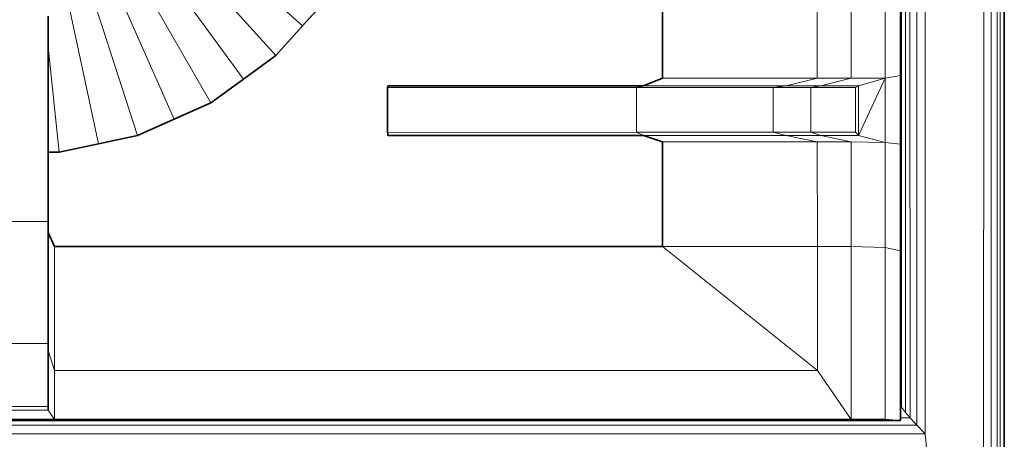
# Model space of a CAD drawing. Header units: inches. Extents: x 0 to 12.9, y 0 to 8.3.
# Tile 14 of 52: x 4.094 to 4.577, y 2.269 to 2.475. Entities that reach past the tile are written whole.
import ezdxf

# ---------------------------------------------------------------- set-up
doc = ezdxf.new("R2010")
doc.units = ezdxf.units.IN
doc.header["$MEASUREMENT"] = 0
doc.layers.add('Default', color=7, linetype='Continuous')

# ---------------------------------------------------------------- blocks, each defined once
blk = doc.blocks.new('MODEL_2')
at = {"lineweight": 0}
for p, q in [((4.56741, 3.7984), (4.56711, 1.96527)), ((4.56711, 1.96527), (4.56741, 3.7984)), ((4.57083, 1.96527), (4.57098, 3.79857)), ((4.57098, 3.79857), (4.57083, 1.96527)), ((4.57387, 1.96527), (4.5739, 3.7987)), ((4.5739, 3.7987), (4.57387, 1.96527)), ((4.57523, 1.96527), (4.57523, 3.79873)), ((4.57523, 3.79873), (4.57523, 1.96527)), ((4.57731, 3.79873), (4.57731, 1.96527)), ((4.5385, 2.27129), (4.53819, 3.76644)), ((4.53819, 3.76644), (4.5385, 2.27129)), ((4.5344, 3.75911), (4.5344, 2.27549)), ((4.5344, 2.27549), (4.5344, 3.75911)), ((4.5309, 3.75364), (4.53099, 2.2792)), ((4.53099, 2.2792), (4.5309, 3.75364)), ((4.52685, 2.28447), (4.52691, 3.75171)), ((4.52691, 3.75171), (4.52685, 2.28447)), ((4.52876, 3.75171), (4.52883, 2.28181)), ((4.52883, 2.28181), (4.52876, 3.75171)), ((4.40939, 2.58045), (4.40939, 2.44605)), ((4.40939, 2.44605), (4.40939, 2.58045)), ((4.48542, 2.44605), (4.48542, 2.58045)), ((4.48542, 2.58045), (4.48542, 2.44605)), ((4.50209, 2.44605), (4.50209, 2.58045)), ((4.50209, 2.58045), (4.50209, 2.44605)), ((4.51875, 2.58045), (4.51875, 2.44605)), ((4.51875, 2.44605), (4.51875, 2.58045)), ((4.52624, 2.44748), (4.52624, 2.57918)), ((4.52624, 2.57918), (4.52624, 2.44748)), ((4.18323, 2.5163), (4.23266, 2.47179)), ((4.23266, 2.47179), (4.18323, 2.5163)), ((4.21949, 2.45716), (4.17473, 2.50686)), ((4.17473, 2.50686), (4.21949, 2.45716)), ((4.16445, 2.49939), (4.20355, 2.44558)), ((4.20355, 2.44558), (4.16445, 2.49939)), ((4.15417, 2.49192), (4.18761, 2.43399)), ((4.18761, 2.43399), (4.15417, 2.49192)), ((4.14256, 2.48676), (4.16961, 2.42598)), ((4.16961, 2.42598), (4.14256, 2.48676)), ((4.23266, 2.47179), (4.24585, 2.48643)), ((4.24585, 2.48643), (4.23266, 2.47179)), ((4.13095, 2.48158), (4.15162, 2.41797)), ((4.15162, 2.41797), (4.13095, 2.48158)), ((4.10767, 2.46126), (4.10767, 2.47664)), ((4.10767, 2.47664), (4.10767, 2.46126)), ((4.11852, 2.47894), (4.13235, 2.41387)), ((4.13235, 2.41387), (4.11852, 2.47894)), ((4.21949, 2.45716), (4.23266, 2.47179)), ((4.23266, 2.47179), (4.21949, 2.45716)), ((4.11308, 2.40978), (4.10767, 2.46126)), ((4.10767, 2.46126), (4.11308, 2.40978)), ((4.10767, 2.40978), (4.10767, 2.46126)), ((4.10767, 2.46126), (4.10767, 2.40978)), ((4.20355, 2.44558), (4.21949, 2.45716)), ((4.21949, 2.45716), (4.20355, 2.44558)), ((4.51875, 2.44605), (4.52624, 2.44748)), ((4.52624, 2.44748), (4.51875, 2.44605)), ((4.52624, 2.41358), (4.52624, 2.44748)), ((4.52624, 2.44748), (4.52624, 2.41358)), ((4.18761, 2.43399), (4.20355, 2.44558)), ((4.20355, 2.44558), (4.18761, 2.43399)), ((4.27444, 2.44237), (4.27441, 2.44154)), ((4.27441, 2.44154), (4.27444, 2.44237)), ((4.40002, 2.44237), (4.27444, 2.44237)), ((4.27444, 2.44237), (4.40002, 2.44237)), ((4.40002, 2.44237), (4.39667, 2.44154)), ((4.39667, 2.44154), (4.40002, 2.44237)), ((4.40939, 2.44605), (4.40002, 2.44237)), ((4.40002, 2.44237), (4.40939, 2.44605)), ((4.47019, 2.44237), (4.40002, 2.44237)), ((4.40002, 2.44237), (4.47019, 2.44237)), ((4.48542, 2.44605), (4.40939, 2.44605)), ((4.40939, 2.44605), (4.48542, 2.44605)), ((4.46384, 2.44154), (4.47019, 2.44237)), ((4.47019, 2.44237), (4.46384, 2.44154)), ((4.47019, 2.44237), (4.48542, 2.44605)), ((4.48542, 2.44605), (4.47019, 2.44237)), ((4.48723, 2.44237), (4.47019, 2.44237)), ((4.47019, 2.44237), (4.48723, 2.44237)), ((4.48723, 2.44237), (4.48234, 2.44154)), ((4.48234, 2.44154), (4.48723, 2.44237)), ((4.50209, 2.44605), (4.48542, 2.44605)), ((4.48542, 2.44605), (4.50209, 2.44605)), ((4.50209, 2.44605), (4.48723, 2.44237)), ((4.48723, 2.44237), (4.50209, 2.44605)), ((4.50565, 2.44237), (4.48723, 2.44237)), ((4.48723, 2.44237), (4.50565, 2.44237)), ((4.51875, 2.44605), (4.50209, 2.44605)), ((4.50209, 2.44605), (4.51875, 2.44605)), ((4.50418, 2.44154), (4.50565, 2.44237)), ((4.50565, 2.44237), (4.50418, 2.44154)), ((4.51875, 2.44605), (4.50565, 2.44237)), ((4.50565, 2.44237), (4.51875, 2.44605)), ((4.51875, 2.44605), (4.50565, 2.41786)), ((4.50565, 2.41786), (4.51875, 2.44605)), ((4.50565, 2.44237), (4.50565, 2.41786)), ((4.50565, 2.41786), (4.50565, 2.44237)), ((4.51875, 2.41448), (4.51875, 2.44605)), ((4.51875, 2.44605), (4.51875, 2.41448)), ((4.27441, 2.44154), (4.27441, 2.41941)), ((4.39667, 2.44154), (4.27441, 2.44154)), ((4.27441, 2.41941), (4.27441, 2.44154)), ((4.27441, 2.44154), (4.39667, 2.44154)), ((4.46384, 2.44154), (4.39667, 2.44154)), ((4.39667, 2.4195), (4.39667, 2.44154)), ((4.39667, 2.44154), (4.46384, 2.44154)), ((4.39667, 2.44154), (4.39667, 2.4195)), ((4.48234, 2.44154), (4.46384, 2.44154)), ((4.46384, 2.4195), (4.46384, 2.44154)), ((4.46384, 2.44154), (4.48234, 2.44154)), ((4.46384, 2.44154), (4.46384, 2.4195)), ((4.48234, 2.44154), (4.48234, 2.4195)), ((4.50418, 2.44154), (4.48234, 2.44154)), ((4.48234, 2.4195), (4.48234, 2.44154)), ((4.48234, 2.44154), (4.50418, 2.44154)), ((4.50418, 2.4195), (4.50418, 2.44154)), ((4.50418, 2.44154), (4.50418, 2.4195)), ((4.16961, 2.42598), (4.18761, 2.43399)), ((4.18761, 2.43399), (4.16961, 2.42598)), ((4.15162, 2.41797), (4.16961, 2.42598)), ((4.16961, 2.42598), (4.15162, 2.41797)), ((4.27441, 2.41941), (4.39667, 2.4195)), ((4.39667, 2.4195), (4.27441, 2.41941)), ((4.27441, 2.41941), (4.27443, 2.41866)), ((4.27443, 2.41866), (4.27441, 2.41941)), ((4.27443, 2.41866), (4.27444, 2.41786)), ((4.27444, 2.41786), (4.27443, 2.41866)), ((4.39667, 2.4195), (4.40002, 2.41786)), ((4.40002, 2.41786), (4.39667, 2.4195)), ((4.39667, 2.4195), (4.46384, 2.4195)), ((4.46384, 2.4195), (4.39667, 2.4195)), ((4.47019, 2.41786), (4.46384, 2.4195)), ((4.46384, 2.4195), (4.48234, 2.4195)), ((4.46384, 2.4195), (4.47019, 2.41786)), ((4.48234, 2.4195), (4.46384, 2.4195)), ((4.48234, 2.4195), (4.48723, 2.41786)), ((4.48723, 2.41786), (4.48234, 2.4195)), ((4.48234, 2.4195), (4.50418, 2.4195)), ((4.50418, 2.4195), (4.48234, 2.4195)), ((4.50418, 2.4195), (4.50565, 2.41786)), ((4.50565, 2.41786), (4.50418, 2.4195)), ((4.11308, 2.40978), (4.13235, 2.41387)), ((4.13235, 2.41387), (4.11308, 2.40978)), ((4.13235, 2.41387), (4.15162, 2.41797)), ((4.15162, 2.41797), (4.13235, 2.41387)), ((4.27444, 2.41786), (4.40002, 2.41786)), ((4.40002, 2.41786), (4.27444, 2.41786)), ((4.40002, 2.41786), (4.40939, 2.41484)), ((4.40939, 2.41484), (4.40002, 2.41786)), ((4.40002, 2.41786), (4.47019, 2.41786)), ((4.47019, 2.41786), (4.40002, 2.41786)), ((4.40939, 2.41484), (4.40936, 2.36341)), ((4.40936, 2.36341), (4.40939, 2.41484)), ((4.48542, 2.41484), (4.40939, 2.41484)), ((4.40939, 2.41484), (4.48542, 2.41484)), ((4.48542, 2.41484), (4.47019, 2.41786)), ((4.47019, 2.41786), (4.48723, 2.41786)), ((4.47019, 2.41786), (4.48542, 2.41484)), ((4.48723, 2.41786), (4.47019, 2.41786)), ((4.48547, 2.36341), (4.48542, 2.41484)), ((4.48542, 2.41484), (4.50209, 2.41475)), ((4.50209, 2.41475), (4.48542, 2.41484)), ((4.48542, 2.41484), (4.48547, 2.36341)), ((4.48723, 2.41786), (4.50209, 2.41475)), ((4.50209, 2.41475), (4.48723, 2.41786)), ((4.48723, 2.41786), (4.50565, 2.41786)), ((4.50565, 2.41786), (4.48723, 2.41786)), ((4.50209, 2.41475), (4.50211, 2.36341)), ((4.51875, 2.41448), (4.50209, 2.41475)), ((4.50211, 2.36341), (4.50209, 2.41475)), ((4.50209, 2.41475), (4.51875, 2.41448)), ((4.50565, 2.41786), (4.51875, 2.41448)), ((4.51875, 2.41448), (4.50565, 2.41786)), ((4.51875, 2.41448), (4.51875, 2.36285)), ((4.52624, 2.41358), (4.51875, 2.41448)), ((4.51875, 2.41448), (4.52624, 2.41358)), ((4.51875, 2.36285), (4.51875, 2.41448)), ((4.52624, 2.3612), (4.52624, 2.41358)), ((4.52624, 2.41358), (4.52624, 2.3612)), ((4.10767, 2.37563), (4.10767, 2.40978)), ((4.10767, 2.40978), (4.11308, 2.40978)), ((4.11308, 2.40978), (4.10767, 2.40978)), ((4.10767, 2.40978), (4.10767, 2.37563)), ((4.07896, 2.37563), (4.10767, 2.37563)), ((4.10767, 2.37563), (4.07896, 2.37563)), ((4.10767, 2.37026), (4.10767, 2.37563)), ((4.10767, 2.37563), (4.10767, 2.37026)), ((4.10767, 2.31567), (4.10767, 2.37026)), ((4.10767, 2.37026), (4.11079, 2.36341)), ((4.11079, 2.36341), (4.10767, 2.37026)), ((4.10767, 2.37026), (4.10767, 2.31567)), ((4.11079, 2.3025), (4.11079, 2.36341)), ((4.11079, 2.36341), (4.40936, 2.36341)), ((4.11079, 2.36341), (4.11079, 2.3025)), ((4.40936, 2.36341), (4.11079, 2.36341)), ((4.40936, 2.36341), (4.48547, 2.3025)), ((4.48547, 2.3025), (4.40936, 2.36341)), ((4.40936, 2.36341), (4.48547, 2.36341)), ((4.48547, 2.36341), (4.40936, 2.36341)), ((4.48547, 2.36341), (4.48547, 2.3025)), ((4.48547, 2.3025), (4.48547, 2.36341)), ((4.48547, 2.36341), (4.50211, 2.36341)), ((4.50211, 2.36341), (4.48547, 2.36341)), ((4.50211, 2.2784), (4.50211, 2.36341)), ((4.50211, 2.36341), (4.51875, 2.36285)), ((4.50211, 2.36341), (4.50211, 2.2784)), ((4.51875, 2.36285), (4.50211, 2.36341)), ((4.51875, 2.36285), (4.51875, 2.27848)), ((4.52624, 2.3612), (4.51875, 2.36285)), ((4.51875, 2.27848), (4.51875, 2.36285)), ((4.51875, 2.36285), (4.52624, 2.3612)), ((4.52624, 2.28505), (4.52624, 2.3612)), ((4.52624, 2.3612), (4.52624, 2.28505)), ((4.10767, 2.31567), (4.07896, 2.31567)), ((4.07896, 2.31567), (4.10767, 2.31567)), ((4.10767, 2.31224), (4.10767, 2.31567)), ((4.10767, 2.31567), (4.10767, 2.31224)), ((4.10767, 2.28473), (4.10767, 2.31224)), ((4.10767, 2.31224), (4.11079, 2.3025)), ((4.11079, 2.3025), (4.10767, 2.31224)), ((4.10767, 2.31224), (4.10767, 2.28473)), ((4.11079, 2.3025), (4.11079, 2.2784)), ((4.11079, 2.2784), (4.11079, 2.3025)), ((4.11079, 2.3025), (4.48547, 2.3025)), ((4.48547, 2.3025), (4.11079, 2.3025)), ((4.48547, 2.3025), (4.50211, 2.2784)), ((4.50211, 2.2784), (4.48547, 2.3025)), ((4.07896, 2.28473), (4.10767, 2.28473)), ((4.10767, 2.28473), (4.07896, 2.28473)), ((4.07896, 2.28292), (4.10767, 2.28292)), ((4.10767, 2.28292), (4.07896, 2.28292)), ((4.10767, 2.28292), (4.10767, 2.28473)), ((4.10767, 2.28473), (4.10767, 2.28292)), ((4.10767, 2.28292), (4.11079, 2.2784)), ((4.11079, 2.2784), (4.10767, 2.28292)), ((4.52685, 2.28447), (4.52624, 2.28505)), ((4.52624, 2.28505), (4.52624, 2.28447)), ((4.52624, 2.28447), (4.52624, 2.28181)), ((4.52883, 2.28181), (4.52685, 2.28447)), ((4.07429, 2.2784), (4.11079, 2.2784)), ((4.11079, 2.2784), (4.07429, 2.2784)), ((4.11079, 2.2784), (4.11079, 2.2778)), ((4.50211, 2.2784), (4.11079, 2.2784)), ((4.11079, 2.2784), (4.50211, 2.2784)), ((4.11079, 2.2778), (4.11079, 2.2784)), ((4.50211, 2.2784), (4.51875, 2.27848)), ((4.51875, 2.27848), (4.50211, 2.2784)), ((4.51875, 2.27848), (4.52624, 2.2778)), ((4.52624, 2.2778), (4.51875, 2.27848)), ((4.52624, 2.28181), (4.52624, 2.2792)), ((4.52624, 2.2792), (4.53099, 2.2792)), ((4.52624, 2.2778), (4.52624, 2.2792)), ((4.52624, 2.2792), (4.52624, 2.2778)), ((4.53099, 2.2792), (4.52883, 2.28181)), ((4.53099, 2.2792), (4.5344, 2.27549)), ((4.5344, 2.27549), (4.53099, 2.2792)), ((4.5344, 2.27549), (2.56072, 2.27543)), ((2.56072, 2.27543), (4.5344, 2.27549)), ((4.07429, 2.2778), (4.11079, 2.2778)), ((4.11079, 2.2778), (4.07429, 2.2778)), ((4.11079, 2.2778), (4.52624, 2.2778)), ((4.52624, 2.2778), (4.11079, 2.2778)), ((4.5344, 2.27549), (4.5385, 2.27129)), ((4.5385, 2.27129), (4.5344, 2.27549)), ((4.5385, 2.27129), (2.5603, 2.27129)), ((2.5603, 2.27129), (4.5385, 2.27129)), ((4.56711, 1.96527), (4.5385, 2.27129)), ((4.5385, 2.27129), (4.56711, 1.96527))]:
    blk.add_line(p, q, dxfattribs=at).dxf.unprotected_set("ltscale", 0)
at = {"lineweight": 35}
for p, q in [((4.57731, 3.79873), (4.57731, 1.96527)), ((4.40939, 2.44605), (4.40939, 2.58045)), ((4.52624, 2.57918), (4.52624, 2.44748)), ((4.24585, 2.48643), (4.23266, 2.47179)), ((4.10767, 2.47664), (4.10767, 2.46126)), ((4.23266, 2.47179), (4.21949, 2.45716)), ((4.10767, 2.46126), (4.10767, 2.40978)), ((4.21949, 2.45716), (4.20355, 2.44558)), ((4.52624, 2.44748), (4.52624, 2.41358)), ((4.20355, 2.44558), (4.18761, 2.43399)), ((4.27441, 2.44154), (4.27444, 2.44237)), ((4.40002, 2.44237), (4.27444, 2.44237)), ((4.40002, 2.44237), (4.40939, 2.44605)), ((4.27441, 2.44154), (4.27441, 2.41941)), ((4.18761, 2.43399), (4.16961, 2.42598)), ((4.16961, 2.42598), (4.15162, 2.41797)), ((4.27443, 2.41866), (4.27441, 2.41941)), ((4.27443, 2.41866), (4.27444, 2.41786)), ((4.13235, 2.41387), (4.11308, 2.40978)), ((4.15162, 2.41797), (4.13235, 2.41387)), ((4.27444, 2.41786), (4.40002, 2.41786)), ((4.40002, 2.41786), (4.40939, 2.41484)), ((4.40939, 2.41484), (4.40936, 2.36341)), ((4.52624, 2.41358), (4.52624, 2.3612)), ((4.11308, 2.40978), (4.10767, 2.40978)), ((4.10767, 2.40978), (4.10767, 2.37563)), ((4.10767, 2.37026), (4.10767, 2.37563)), ((4.10767, 2.37026), (4.11079, 2.36341)), ((4.10767, 2.31567), (4.10767, 2.37026)), ((4.11079, 2.36341), (4.40936, 2.36341)), ((4.52624, 2.28505), (4.52624, 2.3612)), ((4.10767, 2.31224), (4.10767, 2.31567)), ((4.10767, 2.28473), (4.10767, 2.31224)), ((4.10767, 2.28292), (4.10767, 2.28473)), ((4.52624, 2.28447), (4.52624, 2.28505)), ((4.52624, 2.28181), (4.52624, 2.28447)), ((4.07429, 2.2784), (4.11079, 2.2784)), ((4.11079, 2.2784), (4.50211, 2.2784)), ((4.50211, 2.2784), (4.51875, 2.27848)), ((4.52624, 2.2792), (4.52624, 2.28181)), ((4.52624, 2.2778), (4.52624, 2.2792)), ((4.11079, 2.2778), (4.07429, 2.2778)), ((4.52624, 2.2778), (4.11079, 2.2778))]:
    blk.add_line(p, q, dxfattribs=at)
blk = doc.blocks.new('Page 1')
at = {"layer": 'Default'}
blk.add_blockref('MODEL_2', (0, 0), dxfattribs=at)

msp = doc.modelspace()

# ---------------------------------------------------------------- block references
msp.add_blockref('Page 1', (0, 0))

doc.saveas('drawing.dxf')
